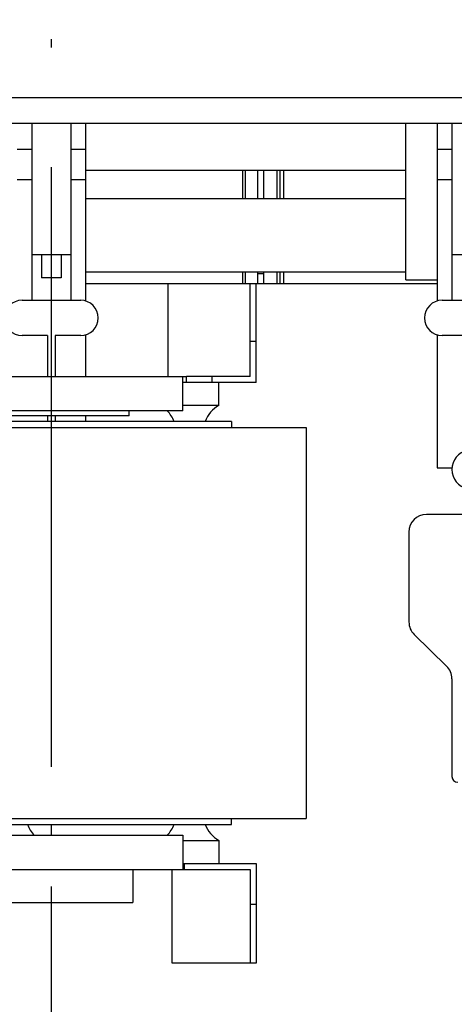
# Model space of a CAD drawing. Header units: millimetres. Extents: x 0 to 1189, y 0 to 841.
# Tile 88 of 131: x 456 to 473, y 491 to 531. Entities that reach past the tile are written whole.
import ezdxf
from ezdxf.enums import TextEntityAlignment as Align

# ---------------------------------------------------------------- set-up
doc = ezdxf.new("R2010")
doc.units = ezdxf.units.MM
doc.header["$LTSCALE"] = 65.395
doc.linetypes.add('CENTER', pattern=[0.6, 0.375, -0.075, 0.075, -0.075])
doc.layers.get('0').update_dxf_attribs({"linetype": 'CONTINUOUS'})
for name, color, linetype in [('25007_030000_IMO-2_SKL_PBL1110', 7, 'CONTINUOUS'), ('25007_060000_TLKGS_KGS_V_ABL851', 7, 'CONTINUOUS'), ('25007_061000_TLKGS_KGS_V_ABL893', 7, 'CONTINUOUS'), ('25007_210700_21_SIMPLE1_A_ABL1109', 7, 'CONTINUOUS'), ('25007_884500_27_SIMPLE1_T1_X_PBL1091', 7, 'CONTINUOUS'), ('25007_884500_27_SIMPLE1_T2_X_PBL1092', 7, 'CONTINUOUS'), ('25007_884500_27_SIMPLE1_T3_X_PBL1085', 7, 'CONTINUOUS'), ('25007_884500_27_SIMPLE1_X_ABL1038', 7, 'CONTINUOUS'), ('25087_000000_IMO-2_SKL_PBL1048', 7, 'CONTINUOUS'), ('25087_000000_IMO-2_SKL_PBL1049', 7, 'CONTINUOUS'), ('25087_000000_IMO-2_SKL_PBL1051', 7, 'CONTINUOUS'), ('25087_000000_IMO-2_SKL_PBL1053', 7, 'CONTINUOUS'), ('25087_000000_IMO-2_SKL_PBL1054', 7, 'CONTINUOUS'), ('25087_000000_IMO-2_SKL_PBL1055', 7, 'CONTINUOUS'), ('25087_000000_IMO-2_SKL_PBL1057', 7, 'CONTINUOUS'), ('25087_000000_TLKGS_MARKETING_ABL846', 7, 'CONTINUOUS'), ('25087_000000_TRENNSTELLEN_TLKGS_PBL1046', 7, 'CONTINUOUS'), ('25087_030000_TLKGS_V_ABL847', 7, 'CONTINUOUS'), ('25087_100000_TLKGS_V_ABL1023', 7, 'CONTINUOUS'), ('25087_111000_21_SIMPLE1_A_ABL1024', 7, 'CONTINUOUS'), ('25087_111000_21_SIMPLE1_T1_A_PBL1025', 7, 'CONTINUOUS'), ('25087_111000_21_SIMPLE1_T2_A_PBL1101', 7, 'CONTINUOUS'), ('25087_111000_21_SIMPLE1_T2_A_PBL1111', 7, 'CONTINUOUS'), ('25087_111200_24_SIMPLE1_X_ABL1047', 7, 'CONTINUOUS'), ('25087_122000_01_SIMPLE1_D_ABL1050', 7, 'CONTINUOUS'), ('25087_171000_21_SIMPLE1_A_ABL1052', 7, 'CONTINUOUS'), ('25087_171000_21_SIMPLE1_T1_A_PBL1178', 7, 'CONTINUOUS'), ('25087_200000_TLKGS_V_ABL1095', 7, 'CONTINUOUS'), ('25087_700000_TLKGS_V_ABL848', 7, 'CONTINUOUS'), ('25087_727000_27_SIMPLE1_B_ABL849', 7, 'CONTINUOUS'), ('25087_727000_27_SIMPLE1_T1_B_PBL850', 7, 'CONTINUOUS'), ('25087_727200_01_SIMPLE1_T1_X_PBL1094', 7, 'CONTINUOUS'), ('25087_727200_01_SIMPLE1_X_ABL1056', 7, 'CONTINUOUS'), ('25087_800000_TLKGS_V_ABL1086', 7, 'CONTINUOUS'), ('25087_832000_02_SIMPLE1_B_ABL1087', 7, 'CONTINUOUS'), ('25087_832000_02_SIMPLE1_T1_B_PBL1088', 7, 'CONTINUOUS'), ('8M25C_GENSET_KPL_GRUNDRAHMEN_ABL933', 7, 'CONTINUOUS'), ('new_view_5_VBL843', 7, 'CONTINUOUS')]:
    doc.layers.add(name, color=color, linetype=linetype)
doc.styles.get("Standard").update_dxf_attribs({"font": 'txt', "width": 0.6})
doc.dimstyles.new('DIMSTYLE_2', dxfattribs={"dimtxt": 3.5, "dimasz": 3.5, "dimexe": 1.8, "dimexo": 0, "dimgap": 0.875, "dimtad": 1, "dimlfac": 25, "dimdsep": 46, "dimtxsty": 'Standard', "dimblk": '_FILLED', "dimblk1": '_FILLED', "dimblk2": '_FILLED', "dimcen": 0.09, "dimadec": 0, "dimazin": 0, "dimtp": 2, "dimtm": 2, "dimtfac": 1, "dimtofl": 0, "dimtmove": 0, "dimatfit": 3, "dimldrblk": '_FILLED', "dimfxl": 1, "dimtolj": 1, "dimarcsym": 0})

# ---------------------------------------------------------------- blocks, each defined once
blk = doc.blocks.new('_FILLED')
at = {"color": 0, "linetype": 'ByBlock'}
blk.add_solid([(0, 0), (-1, 0.167), (-1, -0.167)], dxfattribs=at)
blk = doc.blocks.new('*D10')
at = {"color": 2, "linetype": 'Continuous'}
for p, q in [((371.92, 584.92), (371.92, 596.714)), ((560, 530.6), (560, 596.714)), ((371.92, 594.914), (465.96, 594.914)), ((560, 594.914), (465.96, 594.914))]:
    blk.add_line(p, q, dxfattribs=at)
at = {"color": 2, "linetype": 'Continuous', "xscale": 3.5, "yscale": 3.5, "zscale": 3.5, "rotation": 180}
blk.add_blockref('_FILLED', (371.92, 594.914), dxfattribs=at)
at = {"color": 2, "linetype": 'Continuous', "xscale": 3.5, "yscale": 3.5, "zscale": 3.5}
blk.add_blockref('_FILLED', (560, 594.914), dxfattribs=at)
at = {"color": 2, "linetype": 'Continuous', "width": 0.690476}
blk.add_text('4702', height=3.5, dxfattribs=at).set_placement((465.96, 595.789), align=Align.CENTER)
blk = doc.blocks.new('25087_727000_27_SIMPLE1_T1_B_PBL850', base_point=(472.175, 552.173))
at = {"layer": '25087_727000_27_SIMPLE1_T1_B_PBL850', "color": 7, "linetype": 'Continuous'}
for p, q in [((571.68, 528.2), (429.946, 528.2)), ((571.68, 527.16), (429.946, 527.16))]:
    blk.add_line(p, q, dxfattribs=at)
blk = doc.blocks.new('25087_000000_IMO-2_SKL_PBL1055', base_point=(496.94, 491.1))
at = {"layer": '25087_000000_IMO-2_SKL_PBL1055', "color": 40, "linetype": 'Continuous'}
for p, q in [((461.58, 520.6), (458.2, 520.6)), ((472.6, 520.6), (465.18, 520.6))]:
    blk.add_line(p, q, dxfattribs=at)
blk = doc.blocks.new('25087_727000_27_SIMPLE1_B_ABL849', base_point=(476.275, 519.393))
at = {"layer": '25087_000000_IMO-2_SKL_PBL1055'}
blk.add_blockref('25087_000000_IMO-2_SKL_PBL1055', (496.94, 491.1), dxfattribs=at)
at = {"layer": '25087_727000_27_SIMPLE1_T1_B_PBL850'}
blk.add_blockref('25087_727000_27_SIMPLE1_T1_B_PBL850', (472.175, 552.173), dxfattribs=at)
blk = doc.blocks.new('25087_000000_IMO-2_SKL_PBL1057', base_point=(496.94, 491.1))
at = {"layer": '25087_000000_IMO-2_SKL_PBL1057', "color": 40, "linetype": 'Continuous'}
for p, q in [((461.58, 520.6), (458.2, 520.6)), ((472.6, 520.6), (465.18, 520.6))]:
    blk.add_line(p, q, dxfattribs=at)
blk = doc.blocks.new('25087_727200_01_SIMPLE1_T1_X_PBL1094', base_point=(499.8, 519.68))
at = {"layer": '25087_727200_01_SIMPLE1_T1_X_PBL1094', "color": 7, "linetype": 'Continuous'}
for p, q in [((456, 527.16), (456, 519.92)), ((457.6, 527.16), (457.6, 519.92)), ((458.2, 527.16), (458.2, 519.892)), ((472.6, 527.16), (472.6, 519.892)), ((473.2, 527.16), (473.2, 519.92)), ((455.4, 526.104), (456, 526.104)), ((457.6, 526.104), (458.2, 526.104)), ((472.6, 526.104), (473.2, 526.104)), ((455.4, 524.864), (456, 524.864)), ((457.6, 524.864), (458.2, 524.864)), ((472.6, 524.864), (473.2, 524.864)), ((456, 521.8), (457.6, 521.8)), ((456.4, 521.8), (456.4, 520.84)), ((457.2, 521.8), (457.2, 520.84)), ((473.2, 521.8), (474.8, 521.8)), ((457.2, 520.84), (456.4, 520.84)), ((455.6, 519.92), (458, 519.92)), ((472.8, 519.92), (475.2, 519.92)), ((456.64, 518.48), (455.6, 518.48)), ((456.64, 518.48), (456.64, 516.8)), ((456.96, 518.48), (456.96, 516.8)), ((458, 518.48), (456.96, 518.48)), ((458.2, 518.508), (458.2, 516.8)), ((472.6, 518.508), (472.6, 513.064)), ((473.84, 518.48), (472.8, 518.48)), ((456.64, 515.2), (456.64, 514.96)), ((456.96, 515.2), (456.96, 514.96)), ((458.2, 515.2), (458.2, 514.96)), ((472.6, 513.064), (473.203, 513.064))]:
    blk.add_line(p, q, dxfattribs=at)
for centre, radius, start, end in [((455.6, 519.2), 0.72, 90, 270), ((458, 519.2), 0.72, 270, 90), ((472.8, 519.2), 0.72, 90, 270), ((474, 513), 0.8, 101.537, 258.463)]:
    blk.add_arc(centre, radius, start, end, dxfattribs=at)
blk = doc.blocks.new('25087_727200_01_SIMPLE1_X_ABL1056', base_point=(496.94, 494.3801))
at = {"layer": '25087_000000_IMO-2_SKL_PBL1057'}
blk.add_blockref('25087_000000_IMO-2_SKL_PBL1057', (496.94, 491.1), dxfattribs=at)
at = {"layer": '25087_727200_01_SIMPLE1_T1_X_PBL1094'}
blk.add_blockref('25087_727200_01_SIMPLE1_T1_X_PBL1094', (499.8, 519.6801), dxfattribs=at)
blk = doc.blocks.new('25087_700000_TLKGS_V_ABL848', base_point=(476.275, 519.393))
at = {"layer": '25087_727000_27_SIMPLE1_B_ABL849'}
blk.add_blockref('25087_727000_27_SIMPLE1_B_ABL849', (476.275, 519.393), dxfattribs=at)
at = {"layer": '25087_727200_01_SIMPLE1_X_ABL1056'}
blk.add_blockref('25087_727200_01_SIMPLE1_X_ABL1056', (496.94, 494.38), dxfattribs=at)
blk = doc.blocks.new('25087_111000_21_SIMPLE1_T1_A_PBL1025', base_point=(497.3, 491.1))
at = {"layer": '25087_111000_21_SIMPLE1_T1_A_PBL1025', "color": 7, "linetype": 'Continuous'}
for p, q in [((461.58, 520.6), (458.2, 520.6)), ((472.6, 520.6), (465.18, 520.6)), ((475.84, 511.16), (472.16, 511.16)), ((471.44, 510.44), (471.44, 506.76)), ((471.658, 506.244), (472.982, 504.956)), ((473.2, 504.44), (473.2, 500.44))]:
    blk.add_line(p, q, dxfattribs=at)
for centre, radius, start, end in [((472.16, 510.44), 0.72, 90, 180), ((472.16, 506.76), 0.72, 180, 225.7957), ((472.48, 504.44), 0.72, 0, 45.7957), ((473.44, 500.44), 0.24, 180, 270)]:
    blk.add_arc(centre, radius, start, end, dxfattribs=at)
blk = doc.blocks.new('25087_111000_21_SIMPLE1_T2_A_PBL1101', base_point=(456.76, 522.921))
at = {"layer": '25087_111000_21_SIMPLE1_T2_A_PBL1101', "color": 7, "linetype": 'Continuous'}
for p, q in [((448.28, 525.242), (448.28, 524.084)), ((448.851, 524.084), (448.851, 525.242)), ((448.964, 524.084), (448.964, 525.242)), ((449.119, 524.084), (449.119, 525.242)), ((464.637, 524.084), (464.637, 525.242)), ((464.749, 524.084), (464.749, 525.242)), ((465.24, 525.242), (465.24, 524.084)), ((448.28, 521.084), (448.28, 520.6)), ((448.851, 520.6), (448.851, 521.084)), ((448.964, 520.6), (448.964, 521.084)), ((449.119, 520.6), (449.119, 521.084)), ((464.637, 520.6), (464.637, 521.084)), ((464.749, 520.6), (464.749, 521.084)), ((465.24, 521.084), (465.24, 520.6))]:
    blk.add_line(p, q, dxfattribs=at)
blk = doc.blocks.new('25087_111000_21_SIMPLE1_T2_A_PBL1111', base_point=(473.96, 522.921))
at = {"layer": '25087_111000_21_SIMPLE1_T2_A_PBL1111', "color": 7, "linetype": 'Continuous'}
for p, q in [((465.48, 525.242), (465.48, 524.084)), ((466.051, 524.084), (466.051, 525.242)), ((466.164, 524.084), (466.164, 525.242)), ((466.319, 524.084), (466.319, 525.242)), ((481.837, 524.084), (481.837, 525.242)), ((481.949, 524.084), (481.949, 525.242)), ((482.44, 525.242), (482.44, 524.084)), ((465.48, 521.084), (465.48, 520.6)), ((466.051, 520.6), (466.051, 521.084)), ((466.164, 520.6), (466.164, 521.084)), ((466.319, 520.6), (466.319, 521.084)), ((481.837, 520.6), (481.837, 521.084)), ((481.949, 520.6), (481.949, 521.084)), ((482.44, 521.084), (482.44, 520.6))]:
    blk.add_line(p, q, dxfattribs=at)
blk = doc.blocks.new('25087_111000_21_SIMPLE1_A_ABL1024', base_point=(497.3, 494.38))
at = {"layer": '25087_111000_21_SIMPLE1_T1_A_PBL1025'}
blk.add_blockref('25087_111000_21_SIMPLE1_T1_A_PBL1025', (497.3, 491.1), dxfattribs=at)
at = {"layer": '25087_111000_21_SIMPLE1_T2_A_PBL1101'}
blk.add_blockref('25087_111000_21_SIMPLE1_T2_A_PBL1101', (456.76, 522.921), dxfattribs=at)
at = {"layer": '25087_111000_21_SIMPLE1_T2_A_PBL1111'}
blk.add_blockref('25087_111000_21_SIMPLE1_T2_A_PBL1111', (473.96, 522.921), dxfattribs=at)
blk = doc.blocks.new('25087_000000_IMO-2_SKL_PBL1048', base_point=(496.94, 491.1))
at = {"layer": '25087_000000_IMO-2_SKL_PBL1048', "color": 40, "linetype": 'Continuous'}
for p, q in [((461.58, 520.6), (458.2, 520.6)), ((472.6, 520.6), (465.18, 520.6))]:
    blk.add_line(p, q, dxfattribs=at)
blk = doc.blocks.new('25087_111200_24_SIMPLE1_X_ABL1047', base_point=(496.94, 491.1))
at = {"layer": '25087_000000_IMO-2_SKL_PBL1048'}
blk.add_blockref('25087_000000_IMO-2_SKL_PBL1048', (496.94, 491.1), dxfattribs=at)
blk = doc.blocks.new('25087_000000_IMO-2_SKL_PBL1051', base_point=(496.94, 491.1))
at = {"layer": '25087_000000_IMO-2_SKL_PBL1051', "color": 40, "linetype": 'Continuous'}
for p, q in [((461.58, 520.6), (458.2, 520.6)), ((472.6, 520.6), (465.18, 520.6))]:
    blk.add_line(p, q, dxfattribs=at)
blk = doc.blocks.new('25087_122000_01_SIMPLE1_D_ABL1050', base_point=(496.94, 491.1))
at = {"layer": '25087_000000_IMO-2_SKL_PBL1051'}
blk.add_blockref('25087_000000_IMO-2_SKL_PBL1051', (496.94, 491.1), dxfattribs=at)
blk = doc.blocks.new('25087_000000_IMO-2_SKL_PBL1053', base_point=(496.94, 491.1))
at = {"layer": '25087_000000_IMO-2_SKL_PBL1053', "color": 40, "linetype": 'Continuous'}
for p, q in [((461.58, 520.6), (458.2, 520.6)), ((472.6, 520.6), (465.18, 520.6))]:
    blk.add_line(p, q, dxfattribs=at)
blk = doc.blocks.new('25087_171000_21_SIMPLE1_T1_A_PBL1178', base_point=(508.62, 523.88))
at = {"layer": '25087_171000_21_SIMPLE1_T1_A_PBL1178', "color": 7, "linetype": 'Continuous'}
blk.add_line((465.48, 521), (465.24, 521), dxfattribs=at)
blk = doc.blocks.new('25087_171000_21_SIMPLE1_A_ABL1052', base_point=(496.94, 494.38))
at = {"layer": '25087_000000_IMO-2_SKL_PBL1053'}
blk.add_blockref('25087_000000_IMO-2_SKL_PBL1053', (496.94, 491.1), dxfattribs=at)
at = {"layer": '25087_171000_21_SIMPLE1_T1_A_PBL1178'}
blk.add_blockref('25087_171000_21_SIMPLE1_T1_A_PBL1178', (508.62, 523.88), dxfattribs=at)
blk = doc.blocks.new('25087_100000_TLKGS_V_ABL1023', base_point=(497.3, 494.3801))
at = {"layer": '25087_111000_21_SIMPLE1_A_ABL1024'}
blk.add_blockref('25087_111000_21_SIMPLE1_A_ABL1024', (497.3, 494.3801), dxfattribs=at)
at = {"layer": '25087_111200_24_SIMPLE1_X_ABL1047'}
blk.add_blockref('25087_111200_24_SIMPLE1_X_ABL1047', (496.94, 491.1), dxfattribs=at)
at = {"layer": '25087_122000_01_SIMPLE1_D_ABL1050'}
blk.add_blockref('25087_122000_01_SIMPLE1_D_ABL1050', (496.94, 491.1), dxfattribs=at)
at = {"layer": '25087_171000_21_SIMPLE1_A_ABL1052'}
blk.add_blockref('25087_171000_21_SIMPLE1_A_ABL1052', (496.94, 494.3801), dxfattribs=at)
blk = doc.blocks.new('25087_832000_02_SIMPLE1_T1_B_PBL1088', base_point=(496.98, 523.961))
at = {"layer": '25087_832000_02_SIMPLE1_T1_B_PBL1088', "color": 7, "linetype": 'Continuous'}
for p, q in [((471.32, 520.762), (471.32, 527.16)), ((458.2, 525.242), (471.32, 525.242)), ((458.2, 524.084), (471.32, 524.084)), ((458.2, 521.084), (471.32, 521.084)), ((471.32, 520.762), (472.6, 520.762))]:
    blk.add_line(p, q, dxfattribs=at)
blk = doc.blocks.new('25087_832000_02_SIMPLE1_B_ABL1087', base_point=(496.98, 523.961))
at = {"layer": '25087_832000_02_SIMPLE1_T1_B_PBL1088'}
blk.add_blockref('25087_832000_02_SIMPLE1_T1_B_PBL1088', (496.98, 523.961), dxfattribs=at)
blk = doc.blocks.new('25087_800000_TLKGS_V_ABL1086', base_point=(496.98, 523.961))
at = {"layer": '25087_832000_02_SIMPLE1_B_ABL1087'}
blk.add_blockref('25087_832000_02_SIMPLE1_B_ABL1087', (496.98, 523.961), dxfattribs=at)
blk = doc.blocks.new('25007_030000_IMO-2_SKL_PBL1110', base_point=(456.8, 480.04))
at = {"layer": '25007_030000_IMO-2_SKL_PBL1110', "color": 40, "linetype": 'Continuous'}
for p, q in [((456.8, 498.04), (456.8, 498.48)), ((456.8, 490.1), (456.8, 495.28)), ((456.8, 461.6), (456.8, 469.9))]:
    blk.add_line(p, q, dxfattribs=at)
blk = doc.blocks.new('25007_210700_21_SIMPLE1_A_ABL1109', base_point=(456.8, 480.04))
at = {"layer": '25007_030000_IMO-2_SKL_PBL1110'}
blk.add_blockref('25007_030000_IMO-2_SKL_PBL1110', (456.8, 480.04), dxfattribs=at)
blk = doc.blocks.new('25087_200000_TLKGS_V_ABL1095', base_point=(499.8, 486.9))
at = {"layer": '25007_210700_21_SIMPLE1_A_ABL1109'}
blk.add_blockref('25007_210700_21_SIMPLE1_A_ABL1109', (456.8, 480.04), dxfattribs=at)
blk = doc.blocks.new('25087_030000_TLKGS_V_ABL847', base_point=(476.635, 519.393))
at = {"layer": '25087_100000_TLKGS_V_ABL1023'}
blk.add_blockref('25087_100000_TLKGS_V_ABL1023', (497.3, 494.38), dxfattribs=at)
at = {"layer": '25087_200000_TLKGS_V_ABL1095'}
blk.add_blockref('25087_200000_TLKGS_V_ABL1095', (499.8, 486.9), dxfattribs=at)
at = {"layer": '25087_700000_TLKGS_V_ABL848'}
blk.add_blockref('25087_700000_TLKGS_V_ABL848', (476.275, 519.393), dxfattribs=at)
at = {"layer": '25087_800000_TLKGS_V_ABL1086'}
blk.add_blockref('25087_800000_TLKGS_V_ABL1086', (496.98, 523.961), dxfattribs=at)
blk = doc.blocks.new('25007_884500_27_SIMPLE1_T3_X_PBL1085', base_point=(449.18, 506.72))
at = {"layer": '25007_884500_27_SIMPLE1_T3_X_PBL1085', "color": 7, "linetype": 'Continuous'}
for p, q in [((431.13, 514.72), (431.13, 498.72)), ((431.13, 514.72), (467.23, 514.72)), ((467.23, 514.72), (467.23, 498.72)), ((431.13, 498.72), (467.23, 498.72))]:
    blk.add_line(p, q, dxfattribs=at)
blk = doc.blocks.new('25007_884500_27_SIMPLE1_T1_X_PBL1091', base_point=(449.18, 495.84))
at = {"layer": '25007_884500_27_SIMPLE1_T1_X_PBL1091', "color": 7, "linetype": 'Continuous'}
for p, q in [((434.18, 498.48), (434.18, 498.72)), ((464.18, 498.48), (464.18, 498.72)), ((434.18, 498.48), (464.18, 498.48)), ((436.18, 498.04), (436.18, 496.64)), ((436.18, 498.04), (462.18, 498.04)), ((462.18, 498.04), (462.18, 496.64)), ((434.7, 497.825), (434.7, 496.88)), ((434.7, 497.825), (436.18, 497.825)), ((462.18, 497.825), (463.66, 497.825)), ((463.66, 497.825), (463.66, 496.88)), ((433.18, 492.8), (433.18, 496.88)), ((433.18, 496.88), (436.126, 496.88)), ((436.126, 496.88), (436.126, 496.64)), ((436.126, 496.88), (436.18, 496.88)), ((462.18, 496.88), (462.234, 496.88)), ((462.234, 496.88), (462.234, 496.64)), ((462.234, 496.88), (465.18, 496.88)), ((465.18, 496.88), (465.18, 492.8)), ((433.42, 496.64), (433.42, 492.8)), ((433.42, 496.64), (436.126, 496.64)), ((436.126, 496.64), (462.234, 496.64)), ((436.62, 492.8), (436.62, 496.64)), ((438.22, 496.64), (438.22, 495.28)), ((460.14, 496.64), (460.14, 495.28)), ((461.74, 492.8), (461.74, 496.64)), ((462.234, 496.64), (464.94, 496.64)), ((464.94, 496.64), (464.94, 492.8)), ((433.18, 495.2), (433.42, 495.2)), ((438.22, 495.28), (460.14, 495.28)), ((465.18, 495.2), (464.94, 495.2)), ((433.18, 492.8), (433.42, 492.8)), ((433.42, 492.8), (436.62, 492.8)), ((464.94, 492.8), (461.74, 492.8)), ((465.18, 492.8), (464.94, 492.8))]:
    blk.add_line(p, q, dxfattribs=at)
for centre, start, end in [((434.129, 498.88), 298.4343, 340.5301), ((437.671, 498.88), 199.4699, 224.6555), ((441.409, 498.88), 315.3445, 340.5301), ((444.951, 498.88), 199.4699, 224.6555), ((453.409, 498.88), 315.3445, 340.5301), ((456.951, 498.88), 199.4699, 224.6555), ((460.689, 498.88), 315.3445, 340.5301), ((464.231, 498.88), 199.4699, 241.5657)]:
    blk.add_arc(centre, 1.2, start, end, dxfattribs=at)
blk = doc.blocks.new('25007_884500_27_SIMPLE1_T2_X_PBL1092', base_point=(449.18, 517.58))
at = {"layer": '25007_884500_27_SIMPLE1_T2_X_PBL1092', "color": 7, "linetype": 'Continuous'}
for p, q in [((433.18, 516.56), (433.18, 520.6)), ((433.42, 520.6), (433.18, 520.6)), ((433.42, 516.8), (433.42, 520.6)), ((433.42, 520.6), (436.78, 520.6)), ((436.78, 516.8), (436.78, 520.6)), ((461.58, 516.8), (461.58, 520.6)), ((465.18, 520.6), (461.58, 520.6)), ((464.94, 516.8), (464.94, 520.6)), ((465.18, 516.56), (465.18, 520.6)), ((433.42, 518.24), (433.18, 518.24)), ((465.18, 518.24), (464.94, 518.24)), ((436.027, 516.56), (433.18, 516.56)), ((436.027, 516.8), (433.42, 516.8)), ((434.7, 515.615), (434.7, 516.56)), ((434.98, 516.56), (434.98, 516.8)), ((436.027, 516.56), (436.027, 516.8)), ((436.027, 516.8), (462.333, 516.8)), ((436.18, 516.56), (436.027, 516.56)), ((436.18, 515.4), (436.18, 516.8)), ((462.18, 515.4), (462.18, 516.8)), ((462.333, 516.56), (462.18, 516.56)), ((462.333, 516.56), (462.333, 516.8)), ((464.94, 516.8), (462.333, 516.8)), ((465.18, 516.56), (462.333, 516.56)), ((463.38, 516.56), (463.38, 516.8)), ((463.66, 515.615), (463.66, 516.56)), ((436.18, 515.615), (434.7, 515.615)), ((463.66, 515.615), (462.18, 515.615)), ((462.18, 515.4), (436.18, 515.4)), ((438.38, 515.2), (438.38, 515.4)), ((459.98, 515.2), (459.98, 515.4)), ((434.18, 514.96), (434.18, 514.72)), ((464.18, 514.96), (434.18, 514.96)), ((448.42, 515.2), (438.38, 515.2)), ((459.98, 515.2), (449.94, 515.2)), ((464.18, 514.96), (464.18, 514.72))]:
    blk.add_line(p, q, dxfattribs=at)
for centre, start, end in [((434.129, 514.56), 19.4699, 61.5657), ((464.231, 514.56), 118.4343, 160.5301), ((437.671, 514.56), 135.3445, 160.5301), ((447.409, 514.56), 19.4699, 44.6555), ((450.951, 514.56), 135.3445, 160.5301), ((460.689, 514.56), 19.4699, 44.6555)]:
    blk.add_arc(centre, 1.2, start, end, dxfattribs=at)
blk = doc.blocks.new('25007_884500_27_SIMPLE1_X_ABL1038', base_point=(440.615, 491.1))
at = {"layer": '25007_884500_27_SIMPLE1_T1_X_PBL1091'}
blk.add_blockref('25007_884500_27_SIMPLE1_T1_X_PBL1091', (449.18, 495.84), dxfattribs=at)
at = {"layer": '25007_884500_27_SIMPLE1_T2_X_PBL1092'}
blk.add_blockref('25007_884500_27_SIMPLE1_T2_X_PBL1092', (449.18, 517.58), dxfattribs=at)
at = {"layer": '25007_884500_27_SIMPLE1_T3_X_PBL1085'}
blk.add_blockref('25007_884500_27_SIMPLE1_T3_X_PBL1085', (449.18, 506.72), dxfattribs=at)
blk = doc.blocks.new('25007_061000_TLKGS_KGS_V_ABL893', base_point=(431.215, 495.756))
at = {"layer": '25007_884500_27_SIMPLE1_X_ABL1038'}
blk.add_blockref('25007_884500_27_SIMPLE1_X_ABL1038', (440.615, 491.1), dxfattribs=at)
blk = doc.blocks.new('25007_060000_TLKGS_KGS_V_ABL851', base_point=(410.376, 519.239))
at = {"layer": '25007_061000_TLKGS_KGS_V_ABL893'}
blk.add_blockref('25007_061000_TLKGS_KGS_V_ABL893', (431.215, 495.756), dxfattribs=at)
blk = doc.blocks.new('25087_000000_TLKGS_MARKETING_ABL846', base_point=(467.061, 519.393))
at = {"layer": '25007_060000_TLKGS_KGS_V_ABL851'}
blk.add_blockref('25007_060000_TLKGS_KGS_V_ABL851', (410.376, 519.239), dxfattribs=at)
at = {"layer": '25087_030000_TLKGS_V_ABL847'}
blk.add_blockref('25087_030000_TLKGS_V_ABL847', (476.635, 519.393), dxfattribs=at)
blk = doc.blocks.new('25087_000000_IMO-2_SKL_PBL1054', base_point=(496.94, 491.1))
at = {"layer": '25087_000000_IMO-2_SKL_PBL1054', "color": 40, "linetype": 'Continuous'}
for p, q in [((461.58, 520.6), (458.2, 520.6)), ((472.6, 520.6), (465.18, 520.6))]:
    blk.add_line(p, q, dxfattribs=at)
blk = doc.blocks.new('8M25C_GENSET_KPL_GRUNDRAHMEN_ABL933', base_point=(560.77, 475.1))
at = {"layer": '25087_000000_IMO-2_SKL_PBL1054'}
blk.add_blockref('25087_000000_IMO-2_SKL_PBL1054', (496.94, 491.1), dxfattribs=at)
blk = doc.blocks.new('25087_000000_TRENNSTELLEN_TLKGS_PBL1046', base_point=(496.94, 496.1))
at = {"layer": '25087_000000_TRENNSTELLEN_TLKGS_PBL1046', "color": 40, "linetype": 'Continuous'}
for p, q in [((461.58, 520.6), (458.2, 520.6)), ((472.6, 520.6), (465.18, 520.6))]:
    blk.add_line(p, q, dxfattribs=at)
blk = doc.blocks.new('25087_000000_IMO-2_SKL_PBL1049', base_point=(561.66, 496.1))
at = {"layer": '25087_000000_IMO-2_SKL_PBL1049', "color": 2, "linetype": 'CENTER'}
blk.add_line((456.8, 461.6), (456.8, 530.6), dxfattribs=at)
at = {"layer": '25087_000000_IMO-2_SKL_PBL1049', "color": 40, "linetype": 'Continuous'}
for p, q in [((461.58, 520.6), (458.2, 520.6)), ((472.6, 520.6), (465.18, 520.6))]:
    blk.add_line(p, q, dxfattribs=at)
blk = doc.blocks.new('NEW_VIEW_5_VBL843', base_point=(538.926, 507.257))
at = {"layer": '25087_000000_IMO-2_SKL_PBL1049'}
blk.add_blockref('25087_000000_IMO-2_SKL_PBL1049', (561.66, 496.1), dxfattribs=at)
at = {"layer": '25087_000000_TLKGS_MARKETING_ABL846'}
blk.add_blockref('25087_000000_TLKGS_MARKETING_ABL846', (467.061, 519.393), dxfattribs=at)
at = {"layer": '25087_000000_TRENNSTELLEN_TLKGS_PBL1046'}
blk.add_blockref('25087_000000_TRENNSTELLEN_TLKGS_PBL1046', (496.94, 496.1), dxfattribs=at)
at = {"layer": '8M25C_GENSET_KPL_GRUNDRAHMEN_ABL933'}
blk.add_blockref('8M25C_GENSET_KPL_GRUNDRAHMEN_ABL933', (560.77, 475.1), dxfattribs=at)

msp = doc.modelspace()

# ---------------------------------------------------------------- block references
at = {"layer": 'new_view_5_VBL843'}
msp.add_blockref('NEW_VIEW_5_VBL843', (538.92612, 507.25684), dxfattribs=at)

# ---------------------------------------------------------------- dimensions: what is measured, and where the dimension line sits
at = {"color": 2, "linetype": 'Continuous'}
dim = msp.add_linear_dim(base=(371.92, 594.91368), p1=(560, 530.6), p2=(371.92, 584.92), angle=180, dimstyle='DIMSTYLE_2', dxfattribs=at)
dim.commit()
dim.dimension.update_dxf_attribs({"geometry": '*D10', "text_midpoint": (465.62667, 594.91368), "dimtype": 160})

doc.saveas('drawing.dxf')
